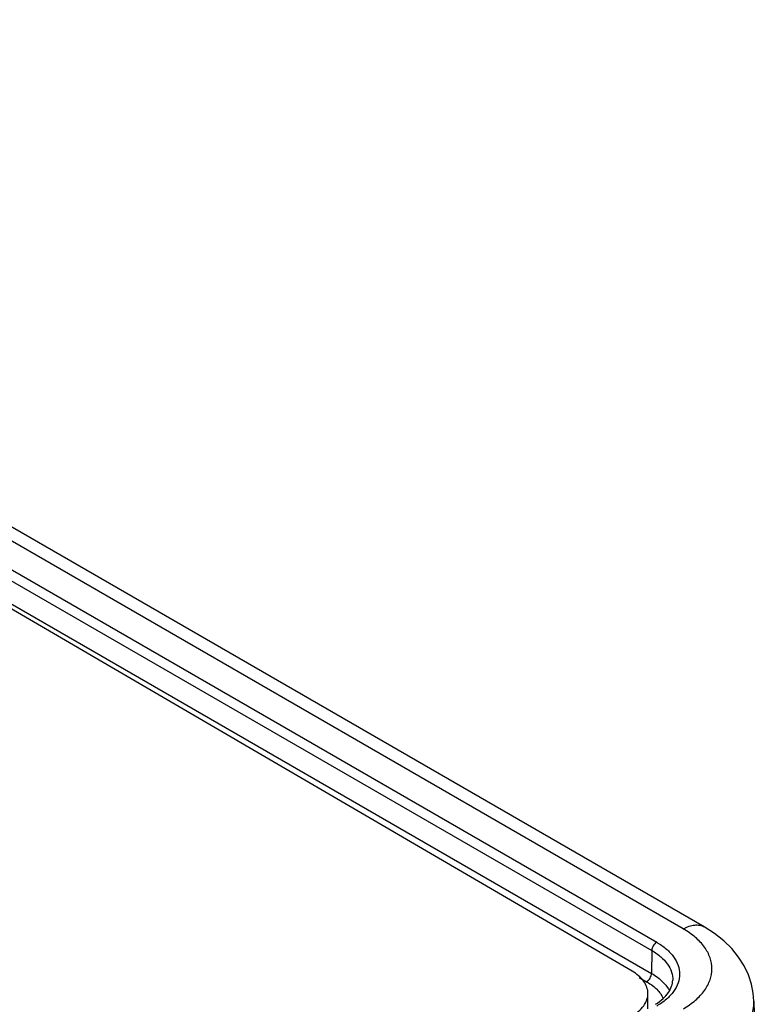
# Model space of a CAD drawing. Header units: inches. Extents: x 0 to 34, y 0 to 22.
# Tile 53 of 56: x 29.331 to 29.861, y 14.177 to 14.882. Entities that reach past the tile are written whole.
import ezdxf

# ---------------------------------------------------------------- set-up
doc = ezdxf.new("R2010")
doc.units = ezdxf.units.IN
doc.header["$LTSCALE"] = 1.87
doc.header["$MEASUREMENT"] = 0
doc.layers.get('0').update_dxf_attribs({"linetype": 'CONTINUOUS'})
doc.layers.add('02___PRT_ALL_AXES', color=7, linetype='CONTINUOUS')

msp = doc.modelspace()

# ---------------------------------------------------------------- linework, layer by layer
at = {"color": 7, "linetype": 'CONTINUOUS'}
for p, q in [((29.80609, 14.23061), (28.68023, 14.88067)), ((29.82109, 14.23209), (28.69523, 14.88215)), ((28.72509, 14.8342), (29.787, 14.22107)), ((28.72161, 14.82825), (29.78352, 14.21511)), ((28.74616, 14.79758), (29.78328, 14.19876)), ((29.78352, 14.21511), (29.78328, 14.19876)), ((29.77449, 14.19587), (29.7798, 14.1928)), ((29.85659, 14.17874), (29.86124, 13.97278)), ((29.85659, 14.17873), (29.85659, 14.17874))]:
    msp.add_line(p, q, dxfattribs=at)
msp.add_lwpolyline([(29.85659, 14.17873), (29.85615, 14.18447), (29.85485, 14.19111), (29.85268, 14.19772), (29.84961, 14.2042), (29.84565, 14.21048), (29.84079, 14.21648), (29.83504, 14.22214), (29.82837, 14.22742), (29.8211, 14.23209)], dxfattribs=at)
for points, knots in [([(29.80609, 14.23061), (29.80741, 14.23137), (29.81003, 14.23261), (29.81406, 14.23358), (29.81783, 14.23349), (29.82011, 14.23266), (29.82109, 14.23209)], [0, 0, 0, 0, 0.289813, 0.549055, 0.782233, 1, 1, 1, 1]), ([(29.8061, 14.17345), (29.80917, 14.17523), (29.81475, 14.17906), (29.8214, 14.18606), (29.82562, 14.19381), (29.82707, 14.20203), (29.82561, 14.21025), (29.8214, 14.218), (29.81474, 14.225), (29.80917, 14.22883), (29.80609, 14.23061)], [0, 0, 0, 0, 0.144895, 0.274516, 0.391103, 0.499989, 0.608879, 0.725474, 0.855102, 1, 1, 1, 1]), ([(29.787, 14.22107), (29.78598, 14.22048), (29.78436, 14.21862), (29.78354, 14.2163), (29.78352, 14.21511)], [0, 0, 0, 0, 0.498879, 1, 1, 1, 1]), ([(29.787, 14.22107), (29.78946, 14.21965), (29.79392, 14.21658), (29.79925, 14.21098), (29.80262, 14.20478), (29.80379, 14.1982), (29.80262, 14.19162), (29.79925, 14.18542), (29.79392, 14.17982), (29.78946, 14.17675), (29.787, 14.17533)], [0, 0, 0, 0, 0.144897, 0.274521, 0.391111, 0.5, 0.608889, 0.72548, 0.855103, 1, 1, 1, 1]), ([(29.78352, 14.21511), (29.7858, 14.2138), (29.78992, 14.21095), (29.79482, 14.20575), (29.79788, 14.19998), (29.79853, 14.19586), (29.79849, 14.19389)], [0, 0, 0, 0, 0.290191, 0.54932, 0.782168, 1, 1, 1, 1]), ([(29.7798, 14.1928), (29.78082, 14.19339), (29.78244, 14.19525), (29.78326, 14.19757), (29.78328, 14.19876)], [0, 0, 0, 0, 0.498879, 1, 1, 1, 1]), ([(29.78328, 14.19876), (29.78474, 14.19792), (29.78979, 14.19464), (29.79419, 14.19008), (29.79614, 14.18618)], [0, 0, 0, 0, 0.278613, 1, 1, 1, 1]), ([(29.7798, 14.1928), (29.78026, 14.19254), (29.78202, 14.19148), (29.78369, 14.19029), (29.78487, 14.18932)], [0, 0, 0, 0, 0.258689, 1, 1, 1, 1]), ([(29.78487, 14.18932), (29.78563, 14.1887), (29.78835, 14.18625), (29.79061, 14.18324), (29.79172, 14.18081)], [0, 0, 0, 0, 0.270023, 1, 1, 1, 1]), ([(29.78623, 14.1766), (29.78813, 14.1778), (29.79151, 14.18032), (29.79545, 14.18471), (29.79786, 14.18926), (29.79845, 14.1924), (29.79849, 14.19389)], [0, 0, 0, 0, 0.306355, 0.571188, 0.797944, 1, 1, 1, 1]), ([(29.82731, 14.13714), (29.83177, 14.13973), (29.83984, 14.14532), (29.84943, 14.15553), (29.8554, 14.1668), (29.85667, 14.17488), (29.85659, 14.17873)], [0, 0, 0, 0, 0.29054, 0.549849, 0.7826, 1, 1, 1, 1])]:
    msp.add_open_spline(points, degree=3, knots=knots, dxfattribs=at)
at = {"layer": '02___PRT_ALL_AXES', "color": 7, "linetype": 'CONTINUOUS'}
for p, q in [((29.76939, 14.20032), (28.71775, 14.81416)), ((29.78077, 14.1734), (29.78077, 14.18434))]:
    msp.add_line(p, q, dxfattribs=at)
for points, knots in [([(29.78077, 14.18434), (29.78077, 14.18738), (29.77814, 14.19417), (29.77261, 14.19844), (29.76939, 14.20032)], [0, 0, 0, 0, 0.449722, 1, 1, 1, 1]), ([(29.76909, 14.16818), (29.77239, 14.17006), (29.77805, 14.17435), (29.78077, 14.18125), (29.78077, 14.18434)], [0, 0, 0, 0, 0.551207, 1, 1, 1, 1])]:
    msp.add_open_spline(points, degree=3, knots=knots, dxfattribs=at)

doc.saveas('drawing.dxf')
